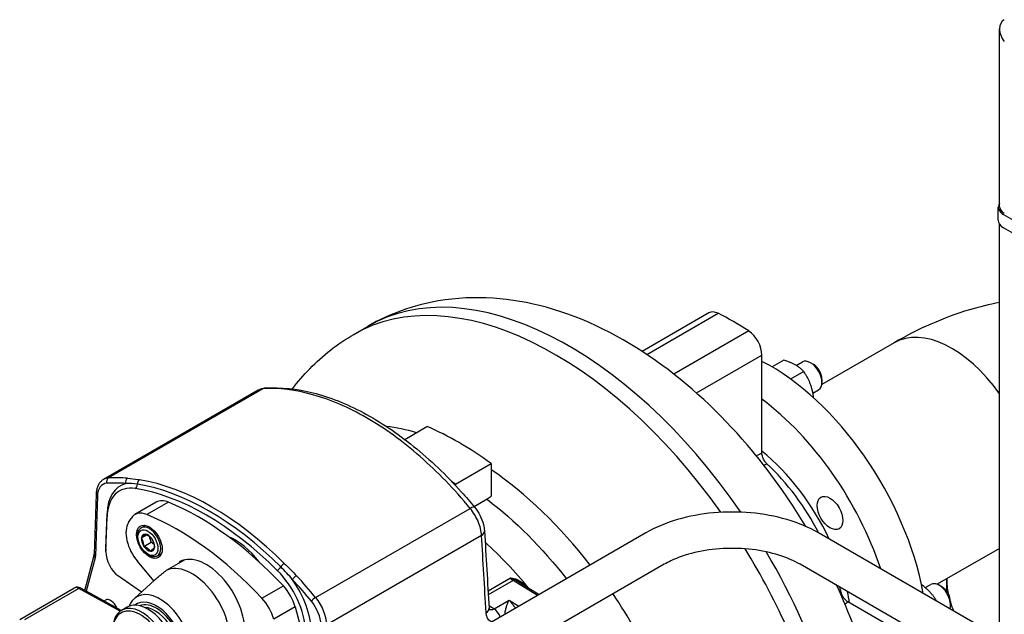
# Model space of a CAD drawing. Header units: millimetres. Extents: x 0 to 8400, y 0 to 5940.
# Tile 10 of 54: x 1102 to 1345, y 2326 to 2473. Entities that reach past the tile are written whole.
import ezdxf

# ---------------------------------------------------------------- set-up
doc = ezdxf.new("R2010")
doc.units = ezdxf.units.MM
doc.header["$LTSCALE"] = 20
doc.layers.add('02-LINIE-035', color=2, linetype='CONTINUOUS')

msp = doc.modelspace()

# ---------------------------------------------------------------- linework, layer by layer
at = {"layer": '02-LINIE-035'}
for p, q in [((1344.19, 2426.53), (1344.19, 2470.59)), ((1343.87, 2423.17), (1343.87, 2426.43)), ((1345.19, 2424.6), (1392.56, 2397.24)), ((1344.19, 2310.3), (1344.19, 2422.2)), ((1392.56, 2393.98), (1345.19, 2421.33)), ((1272.26, 2400.23), (1255.72, 2390.68)), ((1256.86, 2389.93), (1274.51, 2400.12)), ((1184.33, 2394.9), (1187.87, 2396.94)), ((1282.09, 2395.75), (1263.58, 2385.06)), ((1318.1, 2392.83), (1300.18, 2382.48)), ((1269.14, 2380.41), (1285.37, 2389.78)), ((1285.37, 2365.51), (1285.37, 2389.78)), ((1290.8, 2388.54), (1287.87, 2386.85)), ((1293.87, 2387.2), (1295.39, 2388.08)), ((1298.1, 2387.47), (1297.39, 2387.88)), ((1295.7, 2385.71), (1292.45, 2383.84)), ((1300.22, 2383.8), (1300.22, 2382.98)), ((1161.85, 2381.42), (1123.6, 2359.33)), ((1160.67, 2381.07), (1122.41, 2358.99)), ((1168.9, 2381.09), (1168.9, 2381.09)), ((1297.99, 2380.35), (1299.39, 2381.15)), ((1298.15, 2379.4), (1298.01, 2379.32)), ((1190.74, 2372.25), (1190.74, 2372.25)), ((1196.95, 2368.89), (1202.46, 2372.07)), ((1209.53, 2357.79), (1218.37, 2362.89)), ((1218.37, 2362.89), (1218.37, 2354.82)), ((1209.53, 2357.46), (1209.53, 2357.79)), ((1120.57, 2355.36), (1120.11, 2340.42)), ((1120.86, 2354.92), (1120.4, 2339.98)), ((1209.53, 2355.99), (1209.53, 2355.99)), ((1135.45, 2353.32), (1130.15, 2350.26)), ((1138.44, 2353.33), (1133.14, 2350.27)), ((1217.34, 2354.05), (1214.14, 2352.2)), ((1122.98, 2341.85), (1123.25, 2350.53)), ((1122.98, 2341.01), (1123.25, 2349.68)), ((1174.9, 2329.71), (1213.15, 2351.8)), ((1128.55, 2348.26), (1129.2, 2349.32)), ((1131.74, 2346.97), (1132.77, 2347.57)), ((1131.77, 2344.49), (1133.09, 2345.25)), ((1134.16, 2343.4), (1133.73, 2344.85)), ((1256.67, 2345.73), (1150.6, 2284.49)), ((1215.96, 2345.11), (1177.64, 2322.99)), ((1344.19, 2319.84), (1299.35, 2345.73)), ((1132.39, 2342.38), (1134.16, 2343.4)), ((1134.91, 2342.86), (1134.16, 2343.4)), ((1117.74, 2331.48), (1120.09, 2340.22)), ((1135.74, 2340.04), (1136.77, 2340.64)), ((1344.19, 2341.9), (1328.76, 2332.99)), ((1120.34, 2339.55), (1118.12, 2331.27)), ((1134.88, 2333.87), (1130.79, 2338.7)), ((1142.53, 2339.08), (1137.91, 2336.41)), ((1141.3, 2338.66), (1141.03, 2338.21)), ((1261.17, 2337.94), (1155.1, 2276.7)), ((1343.87, 2309.64), (1294.85, 2337.94)), ((1131.78, 2331.02), (1126.13, 2334.99)), ((1130.05, 2329.44), (1135.02, 2333.99)), ((1161.61, 2329.54), (1166.91, 2332.6)), ((1217.57, 2331.37), (1223.09, 2334.56)), ((1223.78, 2333.96), (1217.63, 2330.41)), ((1229.82, 2330.23), (1223.78, 2333.96)), ((1225.26, 2333.49), (1230.19, 2330.45)), ((1325.07, 2332.77), (1324.93, 2332.69)), ((1325.81, 2332.16), (1327.21, 2332.97)), ((1329.92, 2332.36), (1329.21, 2332.77)), ((1331.13, 2331.22), (1331.13, 2334.2)), ((1101.64, 2324.3), (1115.07, 2332.05)), ((1116.28, 2331.96), (1102.84, 2324.2)), ((1126.51, 2326.35), (1116.28, 2331.96)), ((1126.78, 2326.53), (1116.77, 2332.01)), ((1122.51, 2328.87), (1122.9, 2329.09)), ((1219.05, 2326.94), (1222.77, 2329.09)), ((1222.77, 2329.09), (1225.22, 2327.58)), ((1327.67, 2316.51), (1306.65, 2328.64)), ((1332.04, 2328.69), (1332.04, 2327.87)), ((1128.22, 2327.36), (1126.8, 2326.54)), ((1169.81, 2327.39), (1164.51, 2324.33)), ((1169.81, 2327.39), (1173.31, 2314.25))]:
    msp.add_line(p, q, dxfattribs=at)
for centre, major_axis, ratio, start_param, end_param in [((1348.19, 2469.05), (3.21, -3.53), 0.675873, 2.995864, 4.566661), ((1348.19, 2469.05), (3.21, -3.53), 0.675873, 2.995864, 4.566661), ((1348.37, 2426.43), (-4.5, 0), 0.57735, 5.900404, 7.068583), ((1348.19, 2426.53), (-4, 0), 0.57735, 0, 0.785398), ((1348.37, 2423.17), (-4.5, 0), 0.57735, 0, 0.785398), ((1237.59, 2310.82), (-49.72, 86.12), 0.57735, 4.847399, 6.283185), ((1234.05, 2308.78), (-49.72, 86.12), 0.57735, 4.87223, 6.283185), ((1274.76, 2395.9), (-2.5, 4.33), 0.57735, 5.569277, 6.283185), ((1278.3, 2336.85), (-37.5, 64.95), 0.57735, 5.426298, 5.569277), ((1332.39, 2368.08), (-14.29, 24.75), 0.57735, 4.873971, 6.283185), ((1281.83, 2391.82), (-2.5, 4.33), 0.57735, 3.926991, 5.426298), ((1297.39, 2384.62), (-2, 3.46), 0.57735, 3.141593, 6.283185), ((1287.49, 2342.16), (-27.5, 47.63), 0.57735, 4.16119, 5.55236), ((1298.1, 2385.03), (-1.5, 2.6), 0.57735, 3.926991, 5.497787), ((1162.71, 2379.14), (-0.15, 2.5), 0.784976, 0, 0.373548), ((1279.71, 2337.67), (-27.5, 47.63), 0.57735, 4.373771, 5.351815), ((1210.42, 2297.66), (43.12, -74.69), 0.57735, 2.225387, 2.487002), ((1279.71, 2337.67), (-19.75, 34.21), 0.57735, 4.572504, 5.293845), ((1278.3, 2336.85), (-19.75, 34.21), 0.57735, 4.637529, 5.195544), ((1278.3, 2336.85), (19.75, -34.21), 0.57735, 1.495936, 2.053952), ((1126.16, 2352.49), (-3.75, 6.5), 0.57735, 6.002631, 6.283185), ((1123.94, 2358.42), (-0.061, 0.998), 0.784573, 0.373226, 1.944022), ((1149.25, 2290.92), (-37.5, 64.95), 0.57735, 5.90304, 6.002631), ((1201.58, 2292.56), (-43.13, 74.69), 0.57735, 5.450533, 5.4506), ((1125.46, 2352.08), (-3.25, 5.63), 0.57735, 6.002631, 7.033677), ((1148.54, 2290.52), (-37, 64.09), 0.57735, 5.90304, 6.002631), ((1134.56, 2343.54), (-8, 13.86), 0.57735, 6.125303, 7.033677), ((1133.85, 2343.13), (-7.5, 12.99), 0.57735, 5.842713, 7.033677), ((1128.62, 2358.36), (0.082, 0.997), 0.758208, 0.483252, 2.054048), ((1130.02, 2357.64), (-0.16, -0.987), 0.738562, 0.542603, 1.860719), ((1131.51, 2357.98), (0.16, 0.987), 0.738562, 0.542603, 1.860719), ((1148.52, 2290.5), (-37.12, 64.3), 0.57735, 5.152861, 5.842713), ((1149.21, 2290.9), (37.5, -64.95), 0.57735, 2.011268, 2.701121), ((1201.58, 2292.56), (-43.13, 74.69), 0.57735, 5.36698, 5.383094), ((1121.57, 2355.33), (-1, 0.031), 0.597148, 0, 0.803471), ((1147.84, 2290.11), (36.75, -63.65), 0.57735, 2.011268, 2.701121), ((1139.2, 2346.83), (-3.75, 6.5), 0.57735, 5.642147, 6.283185), ((1146.07, 2288.32), (37.5, -64.95), 0.57735, 1.952272, 2.500554), ((1212.3, 2350.5), (1.93, 1.59), 0.225675, 0, 0.936264), ((1122.54, 2350.12), (1, -0.031), 0.597148, 0.729771, 0.803471), ((1133.9, 2343.77), (-3.75, 6.5), 0.57735, 5.642147, 6.586274), ((1140.77, 2285.26), (37.5, -64.95), 0.57735, 1.952272, 2.500554), ((1133.25, 2342.71), (-3.75, 6.5), 0.57735, 0.303088, 1.873885), ((1133.74, 2343.51), (-2, 3.46), 0.57735, 3.141593, 6.283185), ((1133.39, 2343.3), (-1.15, 2), 0.57735, 5.889584, 6.936781), ((1133.39, 2343.3), (-1.15, 2), 0.57735, 4.842386, 5.889584), ((1154.91, 2330.93), (-8, 13.86), 0.57735, 4.939577, 5.634531), ((1214.19, 2346.06), (2.5, 0.15), 0.576257, 5.463893, 6.283182), ((1133.39, 2343.3), (1.15, -2), 0.57735, 3.795188, 4.842386), ((1133.39, 2343.3), (1.15, -2), 0.57735, 4.842386, 5.889584), ((1133.39, 2343.3), (-1.15, 2), 0.57735, 3.795188, 4.842386), ((1201.58, 2292.56), (38.12, -66.03), 0.57735, 1.852144, 2.068955), ((1201.58, 2292.56), (38.12, -66.03), 0.57735, 1.852144, 2.068955), ((1121.05, 2339.96), (-0.966, 0.259), 0.707107, 0, 0.955317), ((1121.11, 2340.39), (-1, 0.031), 0.597148, 0, 0.803471), ((1118.64, 2341.07), (-1.24, 2.18), 0.577595, 3.67043, 3.898803), ((1126.52, 2338.82), (-2.5, 4.33), 0.57735, 0.750492, 2.247736), ((1127.22, 2339.23), (-3, 5.2), 0.57735, 0.750492, 0.85934), ((1122.28, 2341.44), (1, -0.031), 0.597148, 0.767325, 0.803471), ((1133.39, 2343.3), (1.15, -2), 0.57735, 5.889584, 6.936781), ((1147.84, 2326.85), (-6.75, 11.69), 0.57735, 3.779577, 6.251377), ((1234.05, 2308.78), (-49.72, 86.12), 0.57735, 4.292866, 4.762708), ((1237.59, 2310.82), (49.72, -86.12), 0.57735, 1.196029, 1.588376), ((1144.3, 2324.81), (-6.62, 11.47), 0.57735, 3.782752, 6.248203), ((1166.9, 2337.55), (0.704, 0.71), 0.348127, 0.9073, 2.225417), ((1165.65, 2337.07), (-0.704, -0.71), 0.348127, 0.9073, 2.225417), ((1161.82, 2326.98), (7.5, -12.99), 0.57735, 0.820305, 2.011268), ((1169.88, 2334.54), (0.731, 0.682), 0.302965, 0.919996, 2.490793), ((1149.25, 2290.92), (37.5, -64.95), 0.57735, 1.85135, 1.950941), ((1164.83, 2328.17), (3.75, -6.5), 0.57735, 1.134464, 1.952272), ((1148.54, 2290.52), (-37, 64.09), 0.57735, 4.992943, 5.092534), ((1162.53, 2327.39), (8, -13.86), 0.57735, 0.820305, 1.728679), ((1223.84, 2335.96), (-1.25, 2.17), 0.57735, 1.913433, 2.321288), ((1223.75, 2332.96), (0.66, 1.06), 0.556849, 0.451483, 0.802253), ((1224.35, 2334.97), (-0.189, -0.982), 0.24837, 5.36209, 5.899738), ((1329.21, 2329.5), (-2, 3.46), 0.57735, 3.612729, 6.283185), ((1386.13, 2334.2), (-55, 0), 0.57735, 6.278082, 6.394087), ((1116.32, 2329.89), (-1.25, 2.17), 0.57735, 5.523967, 6.283185), ((1116.29, 2331.13), (0.48, 0.877), 0.592266, 0, 0.771961), ((1136.33, 2320.21), (-5.61, 9.72), 0.57735, 3.013967, 6.410811), ((1210.42, 2297.66), (43.12, -74.69), 0.57735, 1.439989, 1.681211), ((1278.3, 2336.85), (-19.75, 34.21), 0.57735, 4.229234, 4.263311), ((1278.3, 2336.85), (19.75, -34.21), 0.57735, 1.087641, 1.121718), ((1279.71, 2337.67), (-19.75, 34.21), 0.57735, 4.130933, 4.210142), ((1329.92, 2329.91), (-1.5, 2.6), 0.57735, 3.926991, 5.497787), ((1124.15, 2326.92), (-1.25, 2.17), 0.57735, 4.491848, 6.283185), ((1131.93, 2317.66), (-5.12, 8.88), 0.57735, 2.356194, 7.068583), ((1133.34, 2318.48), (5.12, -8.88), 0.57735, 0, 3.141593), ((1135.46, 2319.71), (4.87, -8.44), 0.57735, 6.187267, 9.520696), ((1135.46, 2319.71), (-4.5, 7.79), 0.57735, 3.221062, 6.203716), ((1159.52, 2325.11), (-3.75, 6.5), 0.57735, 4.276057, 5.093864), ((1174.56, 2329.2), (0.772, 0.635), 0.226078, 0.936395, 2.507191), ((1171.63, 2325.43), (-3.25, 5.63), 0.57735, 3.961897, 4.992943), ((1172.34, 2325.83), (3.75, -6.5), 0.57735, 0.820305, 1.85135), ((1386.13, 2334.2), (-55, 0), 0.57735, 0.181792, 0.247612), ((1131.57, 2317.46), (4.87, -8.44), 0.57735, 5.192118, 10.515846), ((1135.11, 2319.5), (4.25, -7.36), 0.57735, 0.344744, 2.796849), ((1215.34, 2326.91), (2.5, 0.15), 0.576246, 5.463903, 6.283185), ((1218.98, 2324.94), (-1.25, 2.17), 0.57735, 4.371524, 5.462881)]:
    msp.add_ellipse(centre, major_axis=major_axis, ratio=ratio, start_param=start_param, end_param=end_param, dxfattribs=at)
for centre, major_axis in [((1302.21, 2350.66), (2.25, -3.9)), ((1133.74, 2343.51), (-2.25, 3.9)), ((1133.39, 2343.3), (-1.75, 3.03))]:
    msp.add_ellipse(centre, major_axis=major_axis, ratio=0.57735, dxfattribs=at)
for points, knots in [([(1296.21, 2347.32), (1291.95, 2354.44), (1287.11, 2361.21), (1274.96, 2375.45), (1267.34, 2382.58), (1250.71, 2394.31), (1241.68, 2398.94), (1223.46, 2403.94), (1214.34, 2404.75), (1199.22, 2402.14), (1193.26, 2400.05), (1187.87, 2396.94)], [0.811625, 0.811625, 0.811625, 0.811625, 1.095104, 1.095104, 1.460176, 1.460176, 1.827729, 1.827729, 2.146643, 2.146643, 2.356194, 2.356194, 2.356194, 2.356194]), ([(1344.19, 2402.81), (1341.68, 2402.33), (1339.2, 2401.72), (1330.24, 2399.04), (1324.02, 2396.25), (1318.1, 2392.83)], [4.3882023, 4.3882023, 4.3882023, 4.3882023, 4.4761499, 4.4761499, 4.712389, 4.712389, 4.712389, 4.712389]), ([(1169.13, 2381.4), (1170.46, 2383.15), (1171.89, 2384.82), (1176.63, 2389.69), (1180.32, 2392.58), (1184.33, 2394.9)], [3.6878214, 3.6878214, 3.6878214, 3.6878214, 3.7657765, 3.7657765, 3.9269908, 3.9269908, 3.9269908, 3.9269908]), ([(1160.82, 2381.15), (1161.23, 2381.37), (1161.68, 2381.51), (1162.28, 2381.61), (1162.42, 2381.62), (1162.56, 2381.63)], [0.0387847, 0.0387847, 0.0387847, 0.0387847, 0.3592848, 0.3592848, 0.4557329, 0.4557329, 0.4557329, 0.4557329]), ([(1213.15, 2351.8), (1209.21, 2356.59), (1205.07, 2360.86), (1200.76, 2364.64), (1198.6, 2366.53), (1196.38, 2368.3), (1194.16, 2369.91), (1191.94, 2371.52), (1189.72, 2372.96), (1187.5, 2374.24), (1185.28, 2375.52), (1183.06, 2376.64), (1180.84, 2377.6), (1178.62, 2378.56), (1176.4, 2379.35), (1174.24, 2379.95), (1169.92, 2381.16), (1165.79, 2381.65), (1161.85, 2381.42)], [0, 0, 0, 0, 0.25, 0.25, 0.25, 0.375, 0.375, 0.375, 0.5, 0.5, 0.5, 0.625, 0.625, 0.625, 0.75, 0.75, 0.75, 1, 1, 1, 1]), ([(1162.56, 2381.63), (1166.29, 2381.86), (1170.25, 2381.44), (1178.33, 2379.39), (1182.51, 2377.73), (1190.85, 2373.29), (1195.07, 2370.47), (1203.23, 2363.86), (1207.24, 2360.04), (1212.1, 2354.63), (1213.17, 2353.38), (1214.23, 2352.09)], [0, 0, 0, 0, 3.452972, 3.452972, 6.930565, 6.930565, 10.442734, 10.442734, 13.957031, 13.957031, 14.9788, 14.9788, 14.9788, 14.9788]), ([(1286.61, 2362.84), (1286.39, 2363.05), (1286.19, 2363.29), (1285.83, 2363.84), (1285.69, 2364.13), (1285.51, 2364.61), (1285.46, 2364.8), (1285.39, 2365.17), (1285.37, 2365.35), (1285.37, 2365.51)], [0, 0, 0, 0, 0.195015, 0.195015, 0.3905394, 0.3905394, 0.5138475, 0.5138475, 0.6371954, 0.6371954, 0.6371954, 0.6371954]), ([(1122.41, 2358.99), (1122.18, 2358.85), (1121.96, 2358.68), (1121.57, 2358.29), (1121.4, 2358.08), (1121.1, 2357.6), (1120.98, 2357.35), (1120.79, 2356.82), (1120.71, 2356.54), (1120.61, 2355.96), (1120.58, 2355.66), (1120.57, 2355.36)], [2.3561945, 2.3561945, 2.3561945, 2.3561945, 2.5062928, 2.5062928, 2.6563911, 2.6563911, 2.8064894, 2.8064894, 2.9565878, 2.9565878, 3.1066861, 3.1066861, 3.1066861, 3.1066861]), ([(1128.34, 2359.27), (1129.22, 2359.2), (1130.07, 2359.07), (1130.96, 2358.93), (1131.07, 2358.92), (1131.17, 2358.9), (1131.27, 2358.88)], [0, 0, 0, 0, 0.89649, 0.89649, 0.89649, 1, 1, 1, 1]), ([(1214.23, 2352.09), (1214.73, 2351.48), (1215.18, 2350.8), (1215.93, 2349.36), (1216.23, 2348.59), (1216.56, 2347.29), (1216.65, 2346.75), (1216.69, 2346.21)], [0, 0, 0, 0, 0.48221, 0.48221, 0.972971, 0.972971, 1.327597, 1.327597, 1.327597, 1.327597]), ([(1215.96, 2345.11), (1215.9, 2346.18), (1215.61, 2347.37), (1215.13, 2348.52), (1214.64, 2349.68), (1213.96, 2350.82), (1213.15, 2351.8)], [0, 0, 0, 0, 0.49971, 0.49971, 0.49971, 1, 1, 1, 1]), ([(1299.35, 2345.73), (1297, 2347.09), (1294.36, 2348.19), (1288.72, 2349.85), (1285.71, 2350.41), (1279.58, 2350.97), (1276.45, 2350.97), (1270.31, 2350.41), (1267.31, 2349.85), (1261.66, 2348.19), (1259.02, 2347.09), (1256.67, 2345.73)], [0, 0, 0, 0, 0.314159, 0.314159, 0.628319, 0.628319, 0.942478, 0.942478, 1.256637, 1.256637, 1.570796, 1.570796, 1.570796, 1.570796]), ([(1135.74, 2340.04), (1135.52, 2339.92), (1135.28, 2339.85), (1134.75, 2339.8), (1134.47, 2339.83), (1133.87, 2340.01), (1133.55, 2340.16), (1132.93, 2340.59), (1132.62, 2340.86), (1132.07, 2341.47), (1131.81, 2341.82), (1131.38, 2342.55), (1131.2, 2342.94), (1130.92, 2343.73), (1130.83, 2344.12), (1130.75, 2344.89), (1130.76, 2345.27), (1130.9, 2345.94), (1131.03, 2346.25), (1131.36, 2346.7), (1131.54, 2346.86), (1131.74, 2346.97)], [0.785398, 0.785398, 0.785398, 0.785398, 1.045367, 1.045367, 1.329812, 1.329812, 1.657296, 1.657296, 1.998762, 1.998762, 2.33753, 2.33753, 2.674419, 2.674419, 3.012818, 3.012818, 3.354256, 3.354256, 3.684499, 3.684499, 3.926991, 3.926991, 3.926991, 3.926991]), ([(1294.85, 2337.94), (1293.35, 2338.81), (1291.56, 2339.59), (1287.54, 2340.85), (1285.3, 2341.33), (1280.62, 2341.89), (1278.18, 2341.97), (1273.35, 2341.71), (1270.98, 2341.37), (1266.6, 2340.33), (1264.58, 2339.63), (1262.25, 2338.53), (1261.69, 2338.24), (1261.17, 2337.94)], [0, 0, 0, 0, 0.287056, 0.287056, 0.579975, 0.579975, 0.877468, 0.877468, 1.175736, 1.175736, 1.470734, 1.470734, 1.570796, 1.570796, 1.570796, 1.570796]), ([(1167.14, 2338.18), (1168.04, 2337.28), (1168.96, 2336.39), (1169.85, 2335.45), (1169.95, 2335.35), (1170.06, 2335.24), (1170.16, 2335.13)], [0, 0, 0, 0, 0.896485, 0.896485, 0.896485, 1, 1, 1, 1]), ([(1223.09, 2334.56), (1223.09, 2334.56), (1223.09, 2334.56), (1223.09, 2334.56), (1223.41, 2334.51), (1223.72, 2334.47), (1224.04, 2334.41)], [0, 0, 0, 0, 0.00668, 0.00668, 0.00668, 1, 1, 1, 1]), ([(1224.08, 2334.07), (1223.74, 2334.2), (1223.41, 2334.36), (1223.09, 2334.55), (1223.09, 2334.55), (1223.09, 2334.56), (1223.09, 2334.56)], [0, 0, 0, 0, 0.99355, 0.99355, 0.99355, 1, 1, 1, 1]), ([(1224.04, 2334.41), (1224.46, 2334.33), (1224.85, 2334.15), (1225.23, 2333.94), (1225.6, 2333.73), (1225.95, 2333.49), (1226.29, 2333.23), (1226.74, 2332.88), (1227.16, 2332.49), (1227.54, 2332.08)], [0, 0, 0, 0, 0.25, 0.25, 0.25, 0.5, 0.5, 0.5, 0.8324425, 0.8324425, 0.8324425, 0.8324425]), ([(1225.26, 2333.49), (1225.22, 2333.52), (1225.17, 2333.55), (1225.12, 2333.58), (1225.1, 2333.59), (1225.08, 2333.6), (1225.05, 2333.62), (1224.75, 2333.79), (1224.43, 2333.97), (1224.08, 2334.07)], [0.7128256, 0.7128256, 0.7128256, 0.7128256, 0.75, 0.75, 0.75, 0.7666958, 0.7666958, 0.7666958, 1, 1, 1, 1]), ([(1116.77, 2332.01), (1116.68, 2332.06), (1116.58, 2332.1), (1116.38, 2332.18), (1116.27, 2332.21), (1116.04, 2332.25), (1115.93, 2332.26), (1115.68, 2332.25), (1115.56, 2332.24), (1115.31, 2332.17), (1115.19, 2332.12), (1115.07, 2332.05)], [1.5969763, 1.5969763, 1.5969763, 1.5969763, 1.7488199, 1.7488199, 1.9006636, 1.9006636, 2.0525072, 2.0525072, 2.2043508, 2.2043508, 2.3561945, 2.3561945, 2.3561945, 2.3561945]), ([(1306.65, 2328.64), (1306.42, 2328.78), (1306.19, 2328.96), (1305.77, 2329.41), (1305.57, 2329.67), (1305.3, 2330.13), (1305.21, 2330.32), (1305.06, 2330.69), (1305, 2330.87), (1304.96, 2331.06)], [0, 0, 0, 0, 0.1963323, 0.1963323, 0.3923904, 0.3923904, 0.5148536, 0.5148536, 0.6372501, 0.6372501, 0.6372501, 0.6372501]), ([(1221.76, 2325.57), (1221.77, 2325.72), (1221.78, 2325.87), (1221.8, 2326.02), (1221.82, 2326.1), (1221.83, 2326.18), (1221.84, 2326.25), (1221.9, 2326.57), (1221.97, 2326.86), (1222.05, 2327.13), (1222.07, 2327.21), (1222.09, 2327.28), (1222.11, 2327.35), (1222.2, 2327.65), (1222.3, 2327.92), (1222.39, 2328.18), (1222.52, 2328.51), (1222.64, 2328.81), (1222.77, 2329.09)], [0.1151383, 0.1151383, 0.1151383, 0.1151383, 0.202158, 0.202158, 0.202158, 0.25, 0.25, 0.25, 0.4465322, 0.4465322, 0.4465322, 0.5, 0.5, 0.5, 0.7170526, 0.7170526, 0.7170526, 1, 1, 1, 1]), ([(1222.77, 2329.09), (1223.01, 2328.82), (1223.25, 2328.54), (1223.5, 2328.23), (1223.68, 2328), (1223.86, 2327.76), (1224.04, 2327.51), (1224.09, 2327.44), (1224.14, 2327.37), (1224.19, 2327.29), (1224.24, 2327.22), (1224.3, 2327.14), (1224.35, 2327.07)], [0, 0, 0, 0, 0.2877848, 0.2877848, 0.2877848, 0.5, 0.5, 0.5, 0.562746, 0.562746, 0.562746, 0.6228387, 0.6228387, 0.6228387, 0.6228387]), ([(1218.44, 2323.66), (1218.38, 2323.68), (1218.32, 2323.71), (1218.26, 2323.74), (1217.59, 2324.1), (1217.17, 2324.91), (1217.1, 2325.97)], [0.4576297, 0.4576297, 0.4576297, 0.4576297, 0.5, 0.5, 0.5, 1, 1, 1, 1]), ([(1217.83, 2327.06), (1217.84, 2326.93), (1217.86, 2326.83), (1217.89, 2326.72), (1217.9, 2326.7), (1217.9, 2326.7)], [0.0000075, 0.0000075, 0.0000075, 0.0000075, 0.1498052, 0.1498052, 0.2786396, 0.2786396, 0.2786396, 0.2786396])]:
    msp.add_open_spline(points, degree=3, knots=knots, dxfattribs=at)
for points, weights in [([(1295.7, 2385.71), (1293.96, 2387.54), (1290.8, 2388.54)], [1, 1.15470053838, 1]), ([(1298.15, 2379.4), (1297.63, 2382.96), (1295.7, 2385.71)], [1, 1.15470053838, 1]), ([(1298.09, 2379.25), (1298.12, 2379.32), (1298.15, 2379.4)], [1.01459927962, 1.00768100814, 1]), ([(1131.77, 2344.49), (1132.49, 2345.07), (1132.76, 2345.41)], [1.21650635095, 1.40470053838, 1.21650635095]), ([(1132.76, 2345.41), (1133.79, 2344.94), (1134.38, 2344.22)], [1.21650635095, 1.40470053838, 1.21650635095]), ([(1132.39, 2342.38), (1132.3, 2343.56), (1131.77, 2344.49)], [1.21650635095, 1.40470053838, 1.21650635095]), ([(1134.01, 2341.2), (1133.42, 2341.92), (1132.39, 2342.38)], [1.21650635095, 1.40470053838, 1.21650635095]), ([(1134.38, 2344.22), (1134.91, 2343.3), (1135.01, 2342.12)], [1.21650635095, 1.40470053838, 1.21650635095]), ([(1135.01, 2342.12), (1134.73, 2341.79), (1134.01, 2341.2)], [1.21650635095, 1.40470053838, 1.21650635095]), ([(1137.91, 2336.41), (1136.1, 2334.98), (1135.02, 2333.99)], [1.09087378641, 1.106733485, 1.11490729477]), ([(1325.07, 2332.77), (1324.99, 2332.78), (1324.91, 2332.79)], [1, 1.00768100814, 1.01459927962]), ([(1328.61, 2328.84), (1327.36, 2330.96), (1325.07, 2332.77)], [1.05174795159, 1.1218513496, 1])]:
    msp.add_rational_spline(points, weights, degree=2, dxfattribs=at)
for points in [[(1161.85, 2381.42), (1161.42, 2381.39), (1161.02, 2381.27), (1160.67, 2381.07)], [(1199.85, 2370.53), (1197.32, 2371.29), (1194.83, 2371.81), (1192.42, 2372.09)], [(1285.37, 2365.51), (1284.9, 2365.28), (1284.44, 2365.06), (1283.97, 2364.83)], [(1285.85, 2362.47), (1286.11, 2362.59), (1286.36, 2362.72), (1286.61, 2362.84)], [(1242.86, 2337.77), (1235.41, 2347.34), (1226.96, 2355.48), (1218.37, 2361.38)], [(1130.77, 2357.81), (1129.77, 2357.97), (1128.83, 2358.02), (1127.91, 2357.95)], [(1218.37, 2354.82), (1218.04, 2354.51), (1217.69, 2354.25), (1217.34, 2354.05)], [(1217.34, 2354.05), (1224.23, 2348.79), (1230.94, 2342.07), (1236.97, 2334.37)], [(1217.1, 2325.97), (1216.72, 2332.35), (1216.34, 2338.73), (1215.96, 2345.11)], [(1216.69, 2346.21), (1217.07, 2339.83), (1217.45, 2333.45), (1217.83, 2327.06)], [(1120.09, 2340.22), (1120.1, 2340.27), (1120.11, 2340.34), (1120.11, 2340.42)], [(1169.17, 2334.13), (1168.25, 2335.27), (1167.27, 2336.32), (1166.27, 2337.31)], [(1311.58, 2311.79), (1309.61, 2318.87), (1307.01, 2325.89), (1303.89, 2332.72)], [(1304.96, 2331.06), (1304.88, 2331), (1304.79, 2330.95), (1304.71, 2330.89)], [(1128.77, 2327.61), (1129.08, 2328.31), (1129.51, 2328.93), (1130.05, 2329.44)], [(1217.79, 2327.75), (1218.21, 2327.48), (1218.63, 2327.21), (1219.05, 2326.94)], [(1305.89, 2328.14), (1306.15, 2328.31), (1306.4, 2328.48), (1306.65, 2328.64)], [(1217.87, 2326.79), (1218.21, 2326.64), (1218.63, 2326.69), (1219.05, 2326.94)]]:
    msp.add_open_spline(points, degree=3, dxfattribs=at)

doc.saveas('drawing.dxf')
